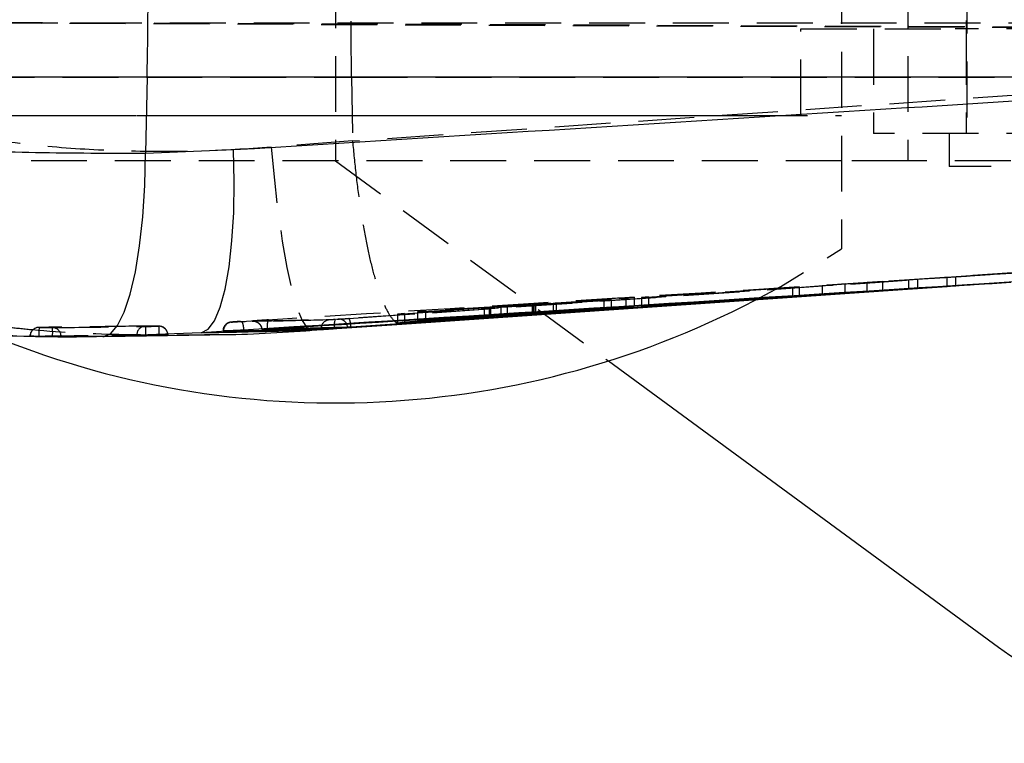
# Model space of a CAD drawing. Extents: x 76 to 781, y 22 to 547.
# Tile 7 of 19: x 236 to 281, y 277 to 310. Entities that reach past the tile are written whole.
import ezdxf

# ---------------------------------------------------------------- set-up
doc = ezdxf.new("R2010")
doc.units = 0
doc.header["$LTSCALE"] = 2
doc.linetypes.add('HIDDEN', pattern=[1.905, 1.27, -0.635])
doc.layers.get('0').update_dxf_attribs({"linetype": 'CONTINUOUS'})
doc.styles.add('SLDTEXTSTYLE0', font='TXT', dxfattribs={"width": 0.75})
doc.dimstyles.new('SLDDIMSTYLE1', dxfattribs={"dimtxt": 7, "dimasz": 6.604, "dimexe": 0, "dimexo": 0.0625, "dimgap": 1.75, "dimtad": 1, "dimdec": 0, "dimrnd": 1e-09, "dimzin": 12, "dimtxsty": 'SLDTEXTSTYLE0', "dimsah": 1, "dimcen": 0.09, "dimazin": 3, "dimtfac": 1, "dimtdec": 0, "dimtofl": 0, "dimtmove": 0, "dimatfit": 3, "dimtolj": 1, "dimtzin": 12})

# ---------------------------------------------------------------- blocks, each defined once
blk = doc.blocks.new('_D_6')
at = {"color": 179, "linetype": 'CONTINUOUS'}
for p, q in [((140.436, 304.372), (140.436, 244.309)), ((289.786, 284.559), (289.786, 244.309)), ((289.786, 246.309), (140.436, 246.309))]:
    blk.add_line(p, q, dxfattribs=at)
for points in [[(140.436, 246.309), (147.04, 245.293), (147.04, 247.325)], [(289.786, 246.309), (283.182, 247.325), (283.182, 245.293)]]:
    blk.add_solid(points, dxfattribs=at)
at = {"color": 179, "linetype": 'CONTINUOUS', "insert": (209.073, 255.333, -67.471), "char_height": 7, "attachment_point": 1, "style": 'SLDTEXTSTYLE0'}
blk.add_mtext('149', dxfattribs=at)
blk = doc.blocks.new('_D_7')
at = {"color": 179, "linetype": 'CONTINUOUS'}
for p, q in [((408.696, 307.559), (408.696, 220.809)), ((140.436, 304.372), (140.436, 220.809)), ((408.696, 222.809), (140.436, 222.809))]:
    blk.add_line(p, q, dxfattribs=at)
for points in [[(140.436, 222.809), (147.04, 221.793), (147.04, 223.825)], [(408.696, 222.809), (402.092, 223.825), (402.092, 221.793)]]:
    blk.add_solid(points, dxfattribs=at)
at = {"color": 179, "linetype": 'CONTINUOUS', "insert": (265.141, 231.833, -67.471), "char_height": 7, "attachment_point": 1, "style": 'SLDTEXTSTYLE0'}
blk.add_mtext('268', dxfattribs=at)

msp = doc.modelspace()

# ---------------------------------------------------------------- linework, layer by layer
at = {"color": 7, "linetype": 'HIDDEN'}
for p, q in [((273.7856, 327.3095), (273.7856, 299.3095)), ((250.7856, 323.3095), (250.7856, 303.3095)), ((276.7856, 323.3095), (276.7856, 303.3095)), ((279.4668, 323.0595), (279.4668, 304.5595)), ((279.4356, 317.3095), (279.4356, 309.3095)), ((208.2306, 309.6983), (309.4742, 309.2485)), ((313.6737, 309.2485), (228.2471, 309.6274)), ((310.5719, 309.5595), (235.2477, 309.5595)), ((271.9356, 309.3095), (278.9371, 309.3095)), ((271.9356, 305.372), (271.9356, 309.3095)), ((275.2356, 309.3095), (275.2356, 304.5595)), ((283.8113, 309.3095), (278.9371, 309.3095)), ((279.4356, 309.3095), (279.4356, 304.5595)), ((234.5765, 307.1171), (251.5222, 307.1171)), ((251.5222, 307.1171), (293.6967, 307.1171)), ((251.5222, 307.1171), (251.5667, 304.214)), ((196.0524, 305.372), (271.9356, 305.372)), ((227.7856, 305.372), (273.7856, 305.372)), ((251.5667, 304.214), (247.8731, 303.9244)), ((251.5672, 304.2033), (251.5667, 304.214)), ((283.8113, 304.5595), (275.2356, 304.5595)), ((278.6731, 304.5595), (278.6731, 303.0595)), ((250.7856, 303.3095), (263.1857, 294.2157)), ((276.7856, 303.3095), (273.7856, 303.3095)), ((311.9446, 303.3095), (276.7856, 303.3095)), ((288.1981, 303.0595), (278.6731, 303.0595)), ((301.6653, 299.4783), (279.633, 298.0865)), ((275.0837, 297.3979), (301.5997, 299.0731)), ((271.0121, 297.0902), (295.5038, 298.7794)), ((282.2786, 298.2652), (272.9013, 297.6382)), ((276.8365, 297.9038), (277.2406, 297.9332)), ((277.2406, 297.5232), (277.2406, 297.9332)), ((278.5742, 297.6095), (278.5742, 298.0188)), ((278.9784, 297.6368), (278.9784, 298.0467)), ((278.992, 298.0464), (282.5936, 298.2846)), ((279.5797, 298.0821), (279.5823, 298.0823)), ((279.633, 298.0856), (279.6356, 298.0857)), ((264.6982, 297.101), (271.5538, 297.5549)), ((271.8604, 297.5806), (265.0048, 297.131)), ((271.5538, 297.5549), (271.8604, 297.5806)), ((271.5538, 297.5549), (271.5538, 297.1504)), ((271.8604, 297.5806), (271.8604, 297.1705)), ((273.9384, 297.7215), (272.9013, 297.6382)), ((272.9013, 297.6382), (272.9013, 297.2292)), ((273.9384, 297.7215), (275.6623, 297.8331)), ((273.9384, 297.311), (273.9384, 297.7215)), ((274.9401, 297.7783), (276.8365, 297.9038)), ((275.6623, 297.8331), (274.9401, 297.7783)), ((274.9401, 297.3758), (274.9401, 297.7783)), ((275.6623, 297.4226), (275.6623, 297.8331)), ((276.8365, 297.4944), (276.8365, 297.9038)), ((278.5757, 297.6067), (278.6635, 297.6127)), ((278.5772, 297.6068), (278.6631, 297.6128)), ((278.6635, 297.6128), (278.6631, 297.6128)), ((279.5803, 297.6762), (279.5937, 297.677)), ((264.3584, 297.1086), (258.5892, 296.7094)), ((259.8825, 296.7865), (263.9788, 297.0719)), ((263.9788, 297.0719), (264.3584, 297.1086)), ((263.9788, 297.0719), (263.9788, 296.672)), ((264.3584, 297.1086), (264.3584, 296.6982)), ((265.0048, 297.131), (264.6982, 297.101)), ((264.6982, 297.101), (264.6982, 296.6916)), ((265.0048, 297.131), (265.0048, 296.7212)), ((253.6097, 296.3413), (262.9873, 296.9717)), ((257.5466, 296.6214), (253.9293, 296.3804)), ((254.5108, 296.4495), (257.776, 296.6406)), ((258.3079, 296.6909), (254.8777, 296.4917)), ((257.5466, 296.6214), (257.5466, 296.2129)), ((257.776, 296.6406), (257.776, 296.251)), ((257.8404, 296.643), (257.8254, 296.6416)), ((257.8254, 296.6416), (257.8254, 296.233)), ((257.8478, 296.2552), (257.8478, 296.6438)), ((258.3079, 296.6909), (258.3079, 296.2818)), ((258.5892, 296.7094), (258.5892, 296.3003)), ((259.7257, 296.7742), (259.7257, 296.3787)), ((259.7548, 296.7769), (259.7548, 296.3807)), ((260.6801, 296.8303), (259.7945, 296.7774)), ((259.7945, 296.7774), (259.7945, 296.3684)), ((259.8825, 296.7865), (259.8825, 296.3895)), ((260.6801, 296.8303), (260.6801, 296.4215)), ((263.3069, 297.0047), (260.8176, 296.8391)), ((260.8176, 296.8391), (260.8176, 296.4302)), ((262.9873, 296.9717), (263.3069, 297.0047)), ((262.9873, 296.9717), (262.9873, 296.5744)), ((263.3069, 297.0047), (263.3069, 296.5956)), ((253.9293, 296.3804), (253.6097, 296.3413)), ((253.6097, 296.3413), (253.6097, 295.9338)), ((253.9293, 296.3804), (253.9293, 295.9725)), ((254.8777, 296.4917), (254.5108, 296.4495)), ((254.5108, 296.4495), (254.5108, 296.041)), ((254.8777, 296.4917), (254.8777, 296.083)), ((247.0251, 296.0282), (247.0548, 296.0287)), ((237.3119, 295.331), (237.1668, 295.334)), ((237.1668, 295.334), (237.3119, 295.334)), ((237.3119, 295.334), (237.3119, 295.331)), ((237.9376, 295.3217), (237.3119, 295.331)), ((237.9376, 295.3217), (237.9376, 295.3242)), ((237.9376, 295.3242), (238.3252, 295.3242)), ((238.3252, 295.3242), (238.3252, 295.3197)), ((240.2228, 295.3274), (240.2764, 295.3282)), ((243.0536, 295.3898), (243.1802, 295.3898)), ((243.1678, 295.3875), (243.1678, 295.3898)), ((245.6732, 295.5758), (245.6732, 295.5507)), ((245.6967, 295.5752), (246.0724, 295.5834))]:
    msp.add_line(p, q, dxfattribs=at)
at = {"color": 7, "linetype": 'CONTINUOUS'}
for p, q in [((242.2293, 307.1171), (225.195, 307.1171)), ((242.2293, 307.1171), (242.1609, 303.6645)), ((298.8931, 307.1171), (242.2293, 307.1171)), ((242.1609, 303.6645), (246.1562, 303.818)), ((279.4822, 297.6697), (251.4942, 295.7549)), ((279.5937, 297.677), (272.9013, 297.2292)), ((274.9401, 297.3688), (276.8365, 297.4944)), ((276.5547, 297.4669), (278.5757, 297.6067)), ((276.8365, 297.4944), (277.2406, 297.5232)), ((277.2406, 297.5232), (278.9784, 297.6368)), ((278.5742, 297.6095), (279.5997, 297.6774)), ((278.9784, 297.6368), (278.5742, 297.6095)), ((279.5997, 297.6774), (279.6282, 297.6793)), ((264.6982, 296.6916), (271.5538, 297.1453)), ((271.8604, 297.1705), (265.0048, 296.7212)), ((271.5538, 297.1453), (271.8604, 297.1705)), ((271.5538, 297.1504), (271.5538, 297.1453)), ((273.9384, 297.311), (272.9013, 297.2292)), ((273.9384, 297.311), (275.6623, 297.4226)), ((275.6623, 297.4226), (274.9401, 297.3688)), ((274.9401, 297.3688), (274.9401, 297.3758)), ((264.3584, 296.6982), (258.5892, 296.3003)), ((259.8825, 296.3774), (263.9788, 296.6619)), ((263.3069, 296.5956), (260.8176, 296.4302)), ((262.9873, 296.5631), (263.3069, 296.5956)), ((263.9788, 296.6619), (264.3584, 296.6982)), ((263.9788, 296.672), (263.9788, 296.6619)), ((265.0048, 296.7212), (264.6982, 296.6916)), ((253.6097, 295.9338), (262.9873, 296.5631)), ((257.5466, 296.2129), (253.9293, 295.9725)), ((254.5108, 296.041), (257.776, 296.232)), ((258.3079, 296.2818), (254.8777, 296.083)), ((257.8404, 296.2344), (257.8254, 296.233)), ((257.8478, 296.2352), (257.8478, 296.2552)), ((259.7257, 296.3787), (259.7257, 296.3652)), ((260.6801, 296.4215), (259.7945, 296.3684)), ((262.9873, 296.5744), (262.9873, 296.5631)), ((249.7145, 295.6094), (253.8064, 295.8932)), ((250.1319, 295.6767), (250.1337, 295.716)), ((250.7368, 295.694), (250.7347, 295.7308)), ((250.7368, 295.685), (250.7368, 295.694)), ((253.9293, 295.9725), (253.6097, 295.9338)), ((254.8777, 296.083), (254.5108, 296.041)), ((236.9124, 295.3435), (236.9204, 295.3436)), ((236.9204, 295.3436), (237.0194, 295.3447)), ((240.2346, 295.3266), (239.9383, 295.3289)), ((244.6853, 295.4989), (240.2346, 295.3266)), ((240.2764, 295.3282), (245.0754, 295.4057)), ((242.1677, 295.3991), (242.7818, 295.392)), ((246.3133, 295.6001), (244.6853, 295.4989)), ((246.3133, 295.6001), (246.2925, 295.5987)), ((247.6875, 295.6782), (247.6883, 295.6785)), ((247.6875, 295.6693), (247.6875, 295.6782)), ((250.1319, 295.6486), (250.1319, 295.6767)), ((263.1857, 294.2157), (280.9149, 281.2136))]:
    msp.add_line(p, q, dxfattribs=at)
at = {"color": 8, "linetype": 'CONTINUOUS'}
for p, q in [((257.776, 296.251), (257.776, 296.232)), ((259.7548, 296.3807), (259.7548, 296.3679)), ((259.8825, 296.3895), (259.8825, 296.3774))]:
    msp.add_line(p, q, dxfattribs=at)
at = {"color": 7, "linetype": 'HIDDEN', "flags": 128}
for points in [[(293.6967, 307.1171), (278.6989, 306.0807), (251.5672, 304.2033)], [(247.8731, 303.9244), (248.0113, 302.4244), (248.1789, 300.9885), (248.3711, 299.6567), (248.5827, 298.4662), (248.8077, 297.4502), (249.0399, 296.637), (249.2727, 296.0494), (249.4997, 295.7036), (249.7145, 295.6094)], [(251.3899, 296.149), (275.2815, 297.7871), (275.3091, 297.789), (299.1723, 299.4282)], [(269.85, 296.9747), (271.0159, 297.6057), (273.7856, 299.3095)], [(299.2751, 299.0257), (298.7665, 298.9909), (295.5835, 298.7726), (282.8512, 297.9001), (279.4822, 297.6697)]]:
    msp.add_lwpolyline(points, dxfattribs=at)
at = {"color": 7, "linetype": 'CONTINUOUS', "flags": 128}
for points in [[(244.6853, 295.4989), (245.0014, 295.6558), (245.2937, 296.0472), (245.5546, 296.6629), (245.7773, 297.4867), (245.956, 298.4972), (246.0859, 299.6678), (246.1637, 300.9679), (246.1874, 302.3635), (246.1562, 303.818)], [(240.2346, 295.3266), (240.5697, 295.4549), (240.892, 295.8262), (241.193, 296.4306), (241.4645, 297.2516), (241.6991, 298.2672), (241.8906, 299.4499), (242.0337, 300.7679), (242.1246, 302.1855), (242.1609, 303.6645)], [(250.7368, 295.685), (275.3456, 297.3835), (278.5772, 297.6068)], [(253.789, 295.8913), (260.7722, 296.375), (276.5528, 297.4655)]]:
    msp.add_lwpolyline(points, dxfattribs=at)
at = {"color": 8, "linetype": 'CONTINUOUS', "flags": 128}
for points in [[(250.7368, 295.694), (266.1258, 296.7532), (271.0121, 297.0902)], [(253.8064, 295.8932), (271.7492, 297.1346), (276.5547, 297.4669)]]:
    msp.add_lwpolyline(points, dxfattribs=at)
at = {"color": 7, "linetype": 'CONTINUOUS'}
for centre, radius, start, end in [((-70.7069, 313.3095), 312.9974, 358.866373, 1.133627), ((250.7856, 333.5952), 41.2857, 246.48723, 297.50117), ((289.7856, 293.3095), 15, 233.74483, 308.58009)]:
    msp.add_arc(centre, radius, start, end, dxfattribs=at)
at = {"color": 7, "linetype": 'HIDDEN'}
for centre, radius, start, end in [((237.3138, 295.334), 0.406, 90.66374, 180), ((237.3193, 295.341), 0.3989, 89.65204, 179.62198), ((259.1015, 295.0076), 21.792, 178.07407, 179.14163), ((230.8858, 295.5111), 7.0543, 358.48152, 1.77927), ((237.9247, 295.3299), 0.4005, 359.18661, 88.29562), ((242.1657, 295.4032), 0.399, 89.9819, 179.94318), ((236.8159, 295.576), 5.3547, 358.10687, 2.42058), ((242.7743, 295.3898), 0.406, 0, 89.6037), ((237.3999, 295.5306), 5.3837, 358.52452, 2.8225), ((242.7674, 295.3954), 0.4004, 359.19047, 88.61812), ((246.0971, 295.5812), 0.4005, 94.70963, 180.85738), ((250.5316, 295.684), 0.3992, 95.01992, 175.40246), ((251.2999, 295.8423), 0.5761, 153.54654, 191.15282), ((250.9377, 295.7229), 0.3984, 3.2442, 93.30473)]:
    msp.add_arc(centre, radius, start, end, dxfattribs=at)
for points, knots in [([(251.5222, 307.1171), (251.4985, 309.1733), (251.4511, 313.3015), (251.4984, 317.4299), (251.5222, 319.5019)], [0, 0, 0, 0, 0.4980936, 1, 1, 1, 1]), ([(247.8731, 303.9244), (246.7816, 303.8544), (244.5987, 303.7145), (241.2697, 303.7267), (237.9135, 303.9022), (235.6792, 304.1889), (234.562, 304.3323)], [0, 0, 0, 0, 0.2470936, 0.4941737, 0.7470896, 1, 1, 1, 1]), ([(251.5672, 304.2033), (251.614, 303.6952), (251.7075, 302.679), (251.9006, 301.2255), (252.1269, 299.8799), (252.3828, 298.6772), (252.6608, 297.6576), (252.9527, 296.8425), (253.2505, 296.2633), (253.5288, 295.9478), (253.712, 295.8838), (253.7973, 295.8923), (253.8064, 295.8932)], [0, 0, 0, 0, 0.1120075, 0.224015, 0.3360224, 0.4480299, 0.5600394, 0.672049, 0.7840628, 0.8960763, 0.9889857, 1, 1, 1, 1]), ([(273.7856, 303.3095), (273.0208, 303.3095), (272.2172, 303.3095), (270.5459, 303.3095), (269.6779, 303.3095), (267.883, 303.3095), (266.9539, 303.3095), (265.0476, 303.3095), (264.079, 303.3095), (261.13, 303.3095), (259.1067, 303.3095), (254.9466, 303.3095), (252.8612, 303.3095), (249.7338, 303.3095), (248.691, 303.3095), (247.1262, 303.3095), (246.6045, 303.3095), (245.5609, 303.3095), (245.0379, 303.3095), (242.4457, 303.3095), (240.4316, 303.3095), (237.5002, 303.3095), (236.5381, 303.3095), (235.1189, 303.3095), (234.6498, 303.3095), (233.72, 303.3095), (233.2592, 303.3095), (231.9041, 303.3095), (231.0318, 303.3095), (229.3549, 303.3095), (228.5501, 303.3095), (227.7856, 303.3095)], [0, 0, 0, 0, 0.0625, 0.0625, 0.125, 0.125, 0.1875, 0.1875, 0.25, 0.25, 0.375, 0.375, 0.5, 0.5, 0.5625, 0.5625, 0.59375, 0.59375, 0.625, 0.625, 0.75, 0.75, 0.8125, 0.8125, 0.84375, 0.84375, 0.875, 0.875, 0.9375, 0.9375, 1, 1, 1, 1]), ([(246.502, 296.0138), (256.6384, 296.6463), (275.3859, 297.8162), (294.1317, 298.9976), (302.742, 299.5403)], [0, 0, 0, 0, 0.5406799, 1, 1, 1, 1]), ([(300.0009, 299.4918), (291.9142, 298.9334), (280.6386, 298.1548), (264.2329, 297.0244), (255.914, 296.4519), (250.7841, 296.0989)], [0, 0, 0, 0, 0.4929377, 0.6873207, 1, 1, 1, 1]), ([(257.8254, 296.6416), (257.8111, 296.6404), (257.7825, 296.6381), (257.7114, 296.6328), (257.6298, 296.627), (257.5739, 296.6232), (257.5466, 296.6214)], [0, 0, 0, 0, 0.2526574, 0.5052652, 0.7585528, 1, 1, 1, 1]), ([(257.776, 296.6406), (257.7935, 296.6416), (257.8284, 296.6436), (257.8495, 296.6445), (257.8457, 296.644), (257.8449, 296.6438)], [0, 0, 0, 0, 0.4380696, 0.8761903, 1, 1, 1, 1]), ([(258.5892, 296.7094), (258.5617, 296.7074), (258.5067, 296.7036), (258.4197, 296.6979), (258.3522, 296.6936), (258.3196, 296.6916), (258.3079, 296.6909)], [0, 0, 0, 0, 0.2812408, 0.5624733, 0.8440223, 1, 1, 1, 1]), ([(259.7945, 296.7774), (259.7766, 296.7763), (259.7407, 296.7743), (259.7312, 296.7741), (259.7264, 296.774)], [0, 0, 0, 0, 0.49998341, 1, 1, 1, 1]), ([(259.7282, 296.7742), (259.7287, 296.7744), (259.7295, 296.7748), (259.7469, 296.7763), (259.7548, 296.7769)], [0, 0, 0, 0, 0.5433437, 1, 1, 1, 1]), ([(259.7548, 296.7769), (259.7705, 296.7782), (259.8027, 296.7807), (259.8554, 296.7845), (259.8825, 296.7865)], [0, 0, 0, 0, 0.486545, 1, 1, 1, 1]), ([(260.8176, 296.8391), (260.7899, 296.8373), (260.7381, 296.8339), (260.6985, 296.8315), (260.6801, 296.8303)], [0, 0, 0, 0, 0.5356129, 1, 1, 1, 1]), ([(250.9148, 296.1206), (250.9383, 296.1215), (250.9854, 296.1233), (251.1323, 296.132), (251.2766, 296.1413), (251.3665, 296.1474), (251.3899, 296.149)], [0, 0, 0, 0, 0.29822124, 0.59642677, 0.89477071, 1, 1, 1, 1]), ([(251.4942, 295.7549), (251.4896, 295.805), (251.48, 295.9088), (251.4535, 296.041), (251.4214, 296.1341), (251.4004, 296.1441), (251.3899, 296.149)], [0, 0, 0, 0, 0.2373825, 0.4915908, 0.7457952, 1, 1, 1, 1]), ([(239.9383, 295.3289), (238.6904, 295.3271), (236.0707, 295.3234), (231.9245, 295.5505), (229.1143, 295.8956), (227.6611, 296.0741)], [0, 0, 0, 0, 0.3052112, 0.6407243, 1, 1, 1, 1]), ([(235.9765, 295.7498), (236.3261, 295.7121), (238.0594, 295.5254), (241.1015, 295.3912), (243.7854, 295.4064), (245.0754, 295.4137)], [0, 0, 0, 0, 0.11597263, 0.57510819, 1, 1, 1, 1]), ([(242.1658, 295.8022), (241.3507, 295.7909), (239.736, 295.7686), (238.1213, 295.7494), (237.3217, 295.7399)], [0, 0, 0, 0, 0.5048412, 1, 1, 1, 1]), ([(237.3217, 295.7399), (237.3881, 295.7387), (237.5931, 295.7348), (237.7981, 295.732), (237.9367, 295.7301)], [0, 0, 0, 0, 0.3240484, 1, 1, 1, 1]), ([(237.9367, 295.7301), (238.0032, 295.731), (238.3361, 295.735), (239.7342, 295.7526), (241.2811, 295.7735), (242.5616, 295.7925), (242.7771, 295.7957)], [0, 0, 0, 0, 0.0412603, 0.2063008, 0.866463, 1, 1, 1, 1]), ([(242.7771, 295.7957), (242.7053, 295.7963), (242.5016, 295.7978), (242.2978, 295.8005), (242.1658, 295.8022)], [0, 0, 0, 0, 0.3520877, 1, 1, 1, 1]), ([(246.4699, 296.0117), (246.4485, 296.0104), (246.3822, 296.0062), (246.2662, 295.9983), (246.1465, 295.9897), (246.0722, 295.9835), (246.0437, 295.9808), (246.0133, 295.9766), (245.967, 295.9675), (245.8961, 295.9421), (245.8043, 295.8822), (245.7237, 295.7851), (245.6752, 295.6731), (245.6788, 295.6009), (245.68, 295.5759)], [0, 0, 0, 0, 0.055548, 0.1718778, 0.2929281, 0.4173257, 0.4917861, 0.5139159, 0.5418748, 0.619759, 0.7019708, 0.817806, 0.9366882, 1, 1, 1, 1]), ([(246.0643, 295.9804), (246.0579, 295.9804), (246.0455, 295.9806), (246.0824, 295.9844), (246.154, 295.9902), (246.2565, 295.9976), (246.378, 296.0059), (246.4607, 296.0112), (246.502, 296.0138)], [0, 0, 0, 0, 0.17288199, 0.3382688, 0.50369693, 0.66913903, 0.8345707, 1, 1, 1, 1]), ([(250.4967, 296.0817), (249.7579, 296.0636), (248.2806, 296.0276), (246.803, 295.9961), (246.0643, 295.9804)], [0, 0, 0, 0, 0.5000428, 1, 1, 1, 1]), ([(246.502, 296.0138), (246.5143, 296.0088), (246.5387, 295.999), (246.5746, 295.9058), (246.6033, 295.7736), (246.6127, 295.6699), (246.6172, 295.6198)], [0, 0, 0, 0, 0.2543375, 0.508661, 0.7629961, 1, 1, 1, 1]), ([(247.7508, 296.0836), (247.6882, 296.0796), (247.5573, 296.0713), (247.361, 296.0579), (247.1885, 296.0454), (247.065, 296.0355), (246.996, 296.0288), (247.0151, 296.0284), (247.0251, 296.0282)], [0, 0, 0, 0, 0.1522526, 0.3186988, 0.4831379, 0.6494619, 0.8157807, 1, 1, 1, 1]), ([(247.0251, 296.0282), (247.0916, 296.0297), (247.7399, 296.0439), (249.0366, 296.0734), (250.2665, 296.1043), (250.9148, 296.1206)], [0, 0, 0, 0, 0.0513419, 0.4999799, 1, 1, 1, 1]), ([(247.0519, 296.0291), (247.0466, 296.0291), (247.0385, 296.029), (247.0514, 296.029), (247.0724, 296.0278), (247.1278, 296.0211), (247.2153, 295.9932), (247.3196, 295.9224), (247.3988, 295.8145), (247.4415, 295.7147), (247.4362, 295.6589), (247.4354, 295.6514)], [0, 0, 0, 0, 0.08909663, 0.13667757, 0.17049932, 0.22286293, 0.39160121, 0.55868962, 0.75866966, 0.96776797, 1, 1, 1, 1]), ([(247.2159, 295.986), (247.2309, 295.9804), (247.2875, 295.959), (247.3636, 295.8798), (247.4278, 295.7686), (247.4395, 295.687), (247.4447, 295.6507)], [0, 0, 0, 0, 0.1139655, 0.4304539, 0.7469318, 1, 1, 1, 1]), ([(247.7508, 296.0836), (247.7397, 296.0764), (247.7177, 296.062), (247.6947, 295.9679), (247.6827, 295.8353), (247.6864, 295.7308), (247.6883, 295.6785)], [0, 0, 0, 0, 0.2500008, 0.4999985, 0.7499982, 1, 1, 1, 1]), ([(250.7841, 296.0989), (250.7696, 296.0979), (250.715, 296.0942), (250.6276, 296.0885), (250.5391, 296.0833), (250.5108, 296.0822), (250.4967, 296.0817)], [0, 0, 0, 0, 0.1075789, 0.4054047, 0.7031756, 1, 1, 1, 1]), ([(237.1668, 295.334), (237.1258, 295.335), (237.0437, 295.3371), (236.9575, 295.34), (236.9104, 295.3421), (236.9127, 295.3427), (236.9136, 295.3429)], [0, 0, 0, 0, 0.2810194, 0.5620297, 0.8430435, 1, 1, 1, 1]), ([(237.0194, 295.3447), (237.0522, 295.3451), (237.3514, 295.3485), (238.7163, 295.3641), (240.2659, 295.3832), (241.5491, 295.4006), (241.7667, 295.4036)], [0, 0, 0, 0, 0.0207297, 0.1890845, 0.8625038, 1, 1, 1, 1]), ([(237.9376, 295.3242), (237.7966, 295.3261), (237.588, 295.3288), (237.3794, 295.3328), (237.3119, 295.334)], [0, 0, 0, 0, 0.67595213, 1, 1, 1, 1]), ([(238.3252, 295.3197), (238.3096, 295.3196), (238.2784, 295.3194), (238.1807, 295.3197), (238.0631, 295.3204), (237.9775, 295.3213), (237.9376, 295.3217)], [0, 0, 0, 0, 0.2579356, 0.5158695, 0.773801, 1, 1, 1, 1]), ([(243.1678, 295.3898), (242.3143, 295.3774), (241.3471, 295.3633), (239.7328, 295.3418), (238.9722, 295.3323), (238.3252, 295.3242)], [0, 0, 0, 0, 0.5287946, 0.5991752, 1, 1, 1, 1]), ([(243.1678, 295.3875), (242.3607, 295.3754), (240.7466, 295.3511), (239.1323, 295.3302), (238.3252, 295.3197)], [0, 0, 0, 0, 0.49999974, 1, 1, 1, 1]), ([(241.7667, 295.4036), (241.7814, 295.4036), (241.8115, 295.4037), (241.9062, 295.4028), (242.0278, 295.4012), (242.1205, 295.3999), (242.1668, 295.3991), (242.1677, 295.3991)], [0, 0, 0, 0, 0.2405214, 0.49213, 0.7437306, 0.9953236, 1, 1, 1, 1]), ([(242.7818, 295.392), (242.8255, 295.3917), (242.9147, 295.391), (243.004, 295.3902), (243.0457, 295.3898), (243.0536, 295.3898)], [0, 0, 0, 0, 0.4374878, 0.8929543, 1, 1, 1, 1]), ([(243.0536, 295.3898), (243.0843, 295.3895), (243.1456, 295.3889), (243.1662, 295.3884), (243.1765, 295.3882)], [0, 0, 0, 0, 0.4999706, 1, 1, 1, 1]), ([(243.1747, 295.388), (243.176, 295.3879), (243.1775, 295.3877), (243.1694, 295.3876), (243.1678, 295.3875)], [0, 0, 0, 0, 0.8040265, 1, 1, 1, 1]), ([(246.2925, 295.5987), (246.2295, 295.5966), (246.0827, 295.5919), (245.8856, 295.585), (245.735, 295.5792), (245.6577, 295.5755), (245.6836, 295.5753), (245.6967, 295.5752)], [0, 0, 0, 0, 0.1567473, 0.3656457, 0.5744314, 0.7830974, 1, 1, 1, 1])]:
    msp.add_open_spline(points, degree=3, knots=knots, dxfattribs=at)
at = {"color": 7, "linetype": 'CONTINUOUS'}
for points, knots in [([(246.1562, 303.818), (256.3529, 304.4529), (273.9321, 305.5474), (291.5108, 306.6528), (298.8931, 307.1171)], [0, 0, 0, 0, 0.5800413, 1, 1, 1, 1]), ([(226.9378, 304.3269), (228.6912, 304.1682), (232.0695, 303.8625), (237.2181, 303.6578), (240.5016, 303.6622), (242.1609, 303.6645)], [0, 0, 0, 0, 0.3480156, 0.6705314, 1, 1, 1, 1]), ([(297.4445, 298.8004), (297.2149, 298.786), (295.9315, 298.7051), (291.113, 298.4018), (274.4008, 297.3516), (258.7413, 296.3755), (246.6172, 295.6198)], [0, 0, 0, 0, 0.0135521, 0.0757581, 0.2844189, 1, 1, 1, 1]), ([(247.6875, 295.6693), (256.6734, 296.2328), (267.9365, 296.9393), (279.1987, 297.6529), (281.4757, 297.7972)], [0, 0, 0, 0, 0.7978106, 1, 1, 1, 1]), ([(257.8254, 296.233), (257.8111, 296.2319), (257.7825, 296.2295), (257.7114, 296.2243), (257.6298, 296.2185), (257.5739, 296.2147), (257.5466, 296.2129)], [0, 0, 0, 0, 0.2526577, 0.5052649, 0.7585524, 1, 1, 1, 1]), ([(257.776, 296.232), (257.7935, 296.233), (257.8284, 296.235), (257.8495, 296.2359), (257.8457, 296.2353), (257.8449, 296.2352)], [0, 0, 0, 0, 0.43810476, 0.87622822, 1, 1, 1, 1]), ([(258.5892, 296.3003), (258.5617, 296.2984), (258.5067, 296.2945), (258.4197, 296.2888), (258.3522, 296.2845), (258.3196, 296.2825), (258.3079, 296.2818)], [0, 0, 0, 0, 0.2812394, 0.562471, 0.8440213, 1, 1, 1, 1]), ([(259.7945, 296.3684), (259.7766, 296.3674), (259.7407, 296.3653), (259.7312, 296.3651), (259.7264, 296.365)], [0, 0, 0, 0, 0.4999838, 1, 1, 1, 1]), ([(259.7282, 296.3652), (259.7287, 296.3654), (259.7295, 296.3658), (259.7469, 296.3672), (259.7548, 296.3679)], [0, 0, 0, 0, 0.5433454, 1, 1, 1, 1]), ([(259.7548, 296.3679), (259.7705, 296.3691), (259.8027, 296.3717), (259.8554, 296.3755), (259.8825, 296.3774)], [0, 0, 0, 0, 0.4865175, 1, 1, 1, 1]), ([(260.8176, 296.4302), (260.7899, 296.4284), (260.7381, 296.425), (260.6985, 296.4226), (260.6801, 296.4215)], [0, 0, 0, 0, 0.5356347, 1, 1, 1, 1]), ([(227.6032, 296.087), (227.8896, 296.0438), (229.0035, 295.8758), (230.9787, 295.6698), (233.4976, 295.4675), (236.0027, 295.3537), (238.154, 295.3069), (239.4541, 295.3242), (239.9384, 295.3306)], [0, 0, 0, 0, 0.071124, 0.2766662, 0.4798898, 0.6803498, 0.8809432, 1, 1, 1, 1]), ([(251.3355, 295.7454), (251.2767, 295.7439), (250.9516, 295.7353), (249.6548, 295.7019), (248.4165, 295.6732), (247.4447, 295.6507)], [0, 0, 0, 0, 0.0452792, 0.2506894, 1, 1, 1, 1]), ([(250.1319, 295.6767), (250.1319, 295.6767), (250.1529, 295.6767), (250.2252, 295.6786), (250.4062, 295.6835), (250.5913, 295.6892), (250.7063, 295.693), (250.7368, 295.694)], [0, 0, 0, 0, 0.0000704, 0.2973352, 0.5947924, 0.8924467, 1, 1, 1, 1]), ([(251.4942, 295.7549), (251.4731, 295.7535), (251.4295, 295.7506), (251.3763, 295.7473), (251.3468, 295.7458), (251.3379, 295.7455), (251.3355, 295.7454)], [0, 0, 0, 0, 0.2851235, 0.590784, 0.8895399, 1, 1, 1, 1]), ([(244.6853, 295.4989), (245.3967, 295.5133), (246.8435, 295.5427), (248.5203, 295.5806), (249.4861, 295.6039), (249.7145, 295.6094)], [0, 0, 0, 0, 0.4248118, 0.8639419, 1, 1, 1, 1]), ([(245.0754, 295.4137), (245.2059, 295.4131), (246.7575, 295.4064), (248.3009, 295.5123), (249.7145, 295.6094)], [0, 0, 0, 0, 0.0841019, 1, 1, 1, 1]), ([(246.2925, 295.5987), (246.2296, 295.5944), (246.0829, 295.5844), (245.8847, 295.57), (245.7379, 295.558), (245.6681, 295.5513), (245.6802, 295.5508), (245.683, 295.5507)], [0, 0, 0, 0, 0.185154, 0.4319925, 0.6786751, 0.9250842, 1, 1, 1, 1]), ([(245.6967, 295.5494), (246.4359, 295.5648), (247.9144, 295.5957), (249.3927, 295.631), (250.1319, 295.6486)], [0, 0, 0, 0, 0.5, 1, 1, 1, 1]), ([(246.6172, 295.6198), (246.5167, 295.6134), (246.4147, 295.6068), (246.3148, 295.6002), (246.3133, 295.6001)], [0, 0, 0, 0, 0.9846084, 1, 1, 1, 1]), ([(247.4447, 295.6507), (247.4417, 295.6508), (247.4353, 295.6508), (247.4535, 295.6528), (247.493, 295.656), (247.5494, 295.6601), (247.595, 295.6632), (247.6179, 295.6647)], [0, 0, 0, 0, 0.1822403, 0.3920611, 0.5935305, 0.7952724, 1, 1, 1, 1]), ([(247.6179, 295.6647), (247.6207, 295.6653), (247.6437, 295.6699), (247.667, 295.6743), (247.6875, 295.6782)], [0, 0, 0, 0, 0.1204133, 1, 1, 1, 1]), ([(247.6179, 295.6647), (247.619, 295.6648), (247.6421, 295.6664), (247.6654, 295.6678), (247.6875, 295.6693)], [0, 0, 0, 0, 0.0509318, 1, 1, 1, 1]), ([(250.1319, 295.6486), (250.1616, 295.6498), (250.2212, 295.6521), (250.4073, 295.6631), (250.591, 295.675), (250.7061, 295.6829), (250.7368, 295.685)], [0, 0, 0, 0, 0.2971931, 0.5943857, 0.8918044, 1, 1, 1, 1])]:
    msp.add_open_spline(points, degree=3, knots=knots, dxfattribs=at)
at = {"color": 8, "linetype": 'CONTINUOUS'}
for points, knots in [([(247.6883, 295.6785), (256.6819, 296.2411), (265.814, 296.8123), (274.9452, 297.3892), (275.0837, 297.3979)], [0, 0, 0, 0, 0.98484111, 1, 1, 1, 1]), ([(246.0724, 295.5834), (246.6864, 295.5966), (248.0396, 295.6255), (249.3927, 295.6586), (250.1319, 295.6767)], [0, 0, 0, 0, 0.4537279, 1, 1, 1, 1])]:
    msp.add_open_spline(points, degree=3, knots=knots, dxfattribs=at)

# ---------------------------------------------------------------- dimensions: what is measured, and where the dimension line sits
at = {"color": 179, "linetype": 'CONTINUOUS'}
for base, p1, picture, middle in [((140.4356, 222.8095), (408.6956, 309.5595), '_D_7', (275.7427, 222.8095)), ((140.4356, 246.3095), (289.7856, 286.5595), '_D_6', (219.6749, 246.3095))]:
    dim = msp.add_linear_dim(base=base, p1=p1, p2=(140.4356, 306.372), dimstyle='SLDDIMSTYLE1', dxfattribs=at)
    dim.commit()
    dim.dimension.update_dxf_attribs({"geometry": picture, "text_midpoint": middle, "dimtype": 160})

doc.saveas('drawing.dxf')
